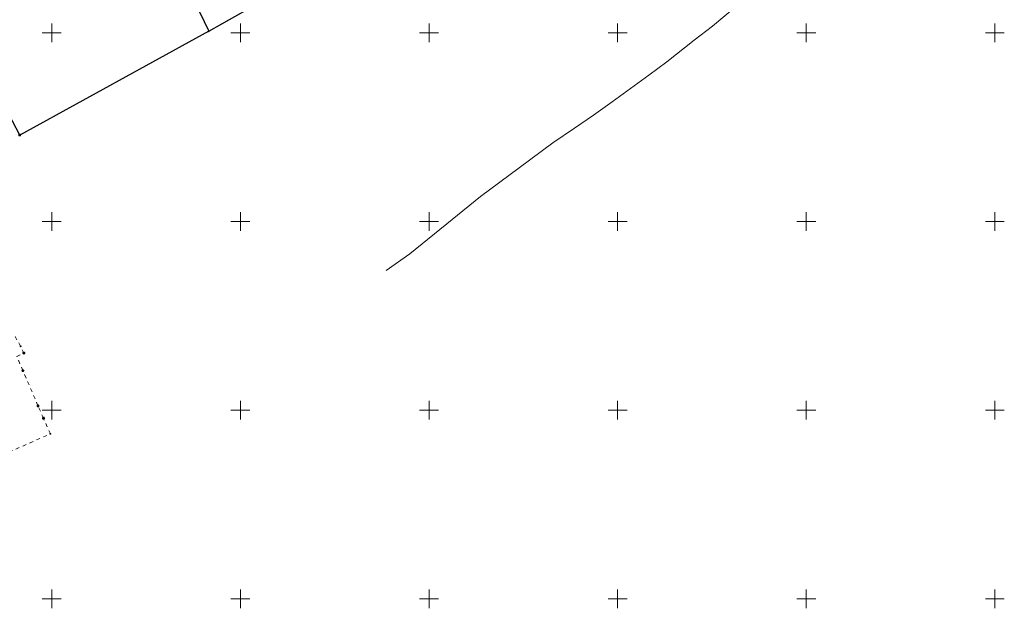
# Model space of a CAD drawing. Header units: millimetres. Extents: x 5507581 to 5508583, y 5765457 to 5766184.
# Tile 23 of 59: x 5507992 to 5508253, y 5765498 to 5765653. Entities that reach past the tile are written whole.
import ezdxf

# ---------------------------------------------------------------- set-up
doc = ezdxf.new("R2010")
doc.units = ezdxf.units.MM
doc.linetypes.add('PRZER1-1', pattern=[2, 1, -1])
doc.layers.get('0').update_dxf_attribs({"lineweight": 18})
for name, color, linetype, lineweight in [('EGDE', 122, 'Continuous', 18), ('EGPG', 7, 'Continuous', 18), ('Ramka sekcyjna', 7, 'Continuous', 18)]:
    doc.layers.add(name, color=color, linetype=linetype, lineweight=lineweight)
doc.layers.add('EGUG', color=7, linetype='Continuous', lineweight=18, true_color=0x008000)
doc.layers.add('SUEP', color=1, linetype='Continuous', lineweight=18, true_color=0xff0000)

# ---------------------------------------------------------------- blocks, each defined once
blk = doc.blocks.new('D_GEPPGD1_2')
at = {"true_color": 0xffffff}
blk.add_hatch(color=7, dxfattribs=at).paths.add_polyline_path([(0, -0.25), (0.077254, -0.237764), (0.146946, -0.202254), (0.202254, -0.146946), (0.237764, -0.077254), (0.25, 0), (0.237764, 0.077254), (0.202254, 0.146946), (0.146946, 0.202254), (0.077254, 0.237764), (0, 0.25), (-0.077254, 0.237764), (-0.146946, 0.202254), (-0.202254, 0.146946), (-0.237764, 0.077254), (-0.25, 0), (-0.237764, -0.077254), (-0.202254, -0.146946), (-0.146946, -0.202254), (-0.077254, -0.237764)])
blk.add_hatch(color=0).paths.add_polyline_path([(0, -0.045), (0.013906, -0.042798), (0.02645, -0.036406), (0.036406, -0.02645), (0.042798, -0.013906), (0.045, 0), (0.042798, 0.013906), (0.036406, 0.02645), (0.02645, 0.036406), (0.013906, 0.042798), (0, 0.045), (-0.013906, 0.042798), (-0.02645, 0.036406), (-0.036406, 0.02645), (-0.042798, 0.013906), (-0.045, 0), (-0.042798, -0.013906), (-0.036406, -0.02645), (-0.02645, -0.036406), (-0.013906, -0.042798)])
blk = doc.blocks.new('D_GEPPGD1_1')
at = {"true_color": 0xffffff}
blk.add_hatch(color=7, dxfattribs=at).paths.add_polyline_path([(0, -0.25), (0.077254, -0.237764), (0.146946, -0.202254), (0.202254, -0.146946), (0.237764, -0.077254), (0.25, 0), (0.237764, 0.077254), (0.202254, 0.146946), (0.146946, 0.202254), (0.077254, 0.237764), (0, 0.25), (-0.077254, 0.237764), (-0.146946, 0.202254), (-0.202254, 0.146946), (-0.237764, 0.077254), (-0.25, 0), (-0.237764, -0.077254), (-0.202254, -0.146946), (-0.146946, -0.202254), (-0.077254, -0.237764)])
at = {"color": 0}
blk.add_lwpolyline([(0, 0.25), (0.077254, 0.237764), (0.146946, 0.202254), (0.202254, 0.146946), (0.237764, 0.077254), (0.25, 0), (0.237764, -0.077254), (0.202254, -0.146946), (0.146946, -0.202254), (0.077254, -0.237764), (0, -0.25), (-0.077254, -0.237764), (-0.146946, -0.202254), (-0.202254, -0.146946), (-0.237764, -0.077254), (-0.25, 0), (-0.237764, 0.077254), (-0.202254, 0.146946), (-0.146946, 0.202254), (-0.077254, 0.237764)], close=True, dxfattribs=at)

msp = doc.modelspace()

# ---------------------------------------------------------------- linework, layer by layer
at = {"layer": 'EGDE', "linetype": 'Continuous', "lineweight": 30}
for points in [[(5507950.46, 5765701.22), (5508006.22, 5765723.86), (5508041.6, 5765650.4), (5507991.51, 5765622.92), (5507964.97, 5765673.55)], [(5508009.9, 5765725.43), (5508006.22, 5765723.86), (5508041.6, 5765650.4), (5508052, 5765656.28), (5508042.89, 5765674.75), (5508036.17, 5765670.87)]]:
    msp.add_lwpolyline(points, close=True, dxfattribs=at)
at = {"layer": 'EGUG', "color": 96, "linetype": 'PRZER1-1', "lineweight": 18, "true_color": 0x008000}
msp.add_lwpolyline([(5508052, 5765656.28), (5508041.6, 5765650.4), (5508022.82, 5765689.39), (5508006.22, 5765723.86), (5508009.9, 5765725.43), (5508036.17, 5765670.87), (5508042.89, 5765674.75), (5508056.04, 5765681.73), (5508065.53, 5765664.09)], close=True, dxfattribs=at)
msp.add_lwpolyline([(5507941.09, 5765517.82), (5507999.63, 5765543.74), (5507997.8, 5765547.87), (5507996.35, 5765551.17), (5507992.35, 5765560.48), (5507990.7, 5765564.26), (5507992.6, 5765565.13), (5507991.75, 5765566.94), (5507990.05, 5765569.95)], dxfattribs=at)
at = {"layer": 'Ramka sekcyjna', "color": 7, "linetype": 'Continuous', "lineweight": 18, "flags": 128}
for points in [[(5508000, 5765647.5), (5508000, 5765652.5)], [(5508000, 5765647.5), (5508000, 5765652.5)], [(5508050, 5765647.5), (5508050, 5765652.5)], [(5508100, 5765647.5), (5508100, 5765652.5)], [(5508150, 5765647.5), (5508150, 5765652.5)], [(5508200, 5765647.5), (5508200, 5765652.5)], [(5508250, 5765647.5), (5508250, 5765652.5)], [(5508000, 5765650), (5507997.5, 5765650)], [(5508000, 5765650), (5508002.5, 5765650)], [(5508052.5, 5765650), (5508047.5, 5765650)], [(5508102.5, 5765650), (5508097.5, 5765650)], [(5508152.5, 5765650), (5508147.5, 5765650)], [(5508202.5, 5765650), (5508197.5, 5765650)], [(5508252.5, 5765650), (5508247.5, 5765650)], [(5508000, 5765597.5), (5508000, 5765602.5)], [(5508000, 5765597.5), (5508000, 5765602.5)], [(5508050, 5765597.5), (5508050, 5765602.5)], [(5508100, 5765597.5), (5508100, 5765602.5)], [(5508150, 5765597.5), (5508150, 5765602.5)], [(5508200, 5765597.5), (5508200, 5765602.5)], [(5508250, 5765597.5), (5508250, 5765602.5)], [(5508000, 5765600), (5507997.5, 5765600)], [(5508000, 5765600), (5508002.5, 5765600)], [(5508052.5, 5765600), (5508047.5, 5765600)], [(5508102.5, 5765600), (5508097.5, 5765600)], [(5508152.5, 5765600), (5508147.5, 5765600)], [(5508202.5, 5765600), (5508197.5, 5765600)], [(5508252.5, 5765600), (5508247.5, 5765600)], [(5508000, 5765547.5), (5508000, 5765552.5)], [(5508000, 5765547.5), (5508000, 5765552.5)], [(5508050, 5765547.5), (5508050, 5765552.5)], [(5508100, 5765547.5), (5508100, 5765552.5)], [(5508150, 5765547.5), (5508150, 5765552.5)], [(5508200, 5765547.5), (5508200, 5765552.5)], [(5508250, 5765547.5), (5508250, 5765552.5)], [(5508000, 5765550), (5507997.5, 5765550)], [(5508000, 5765550), (5508002.5, 5765550)], [(5508052.5, 5765550), (5508047.5, 5765550)], [(5508102.5, 5765550), (5508097.5, 5765550)], [(5508152.5, 5765550), (5508147.5, 5765550)], [(5508202.5, 5765550), (5508197.5, 5765550)], [(5508252.5, 5765550), (5508247.5, 5765550)], [(5508000, 5765500), (5508000, 5765502.5)], [(5508000, 5765500), (5508000, 5765502.5)], [(5508050, 5765500), (5508050, 5765502.5)], [(5508100, 5765500), (5508100, 5765502.5)], [(5508150, 5765500), (5508150, 5765502.5)], [(5508200, 5765500), (5508200, 5765502.5)], [(5508250, 5765500), (5508250, 5765502.5)], [(5508000, 5765500), (5507997.5, 5765500)], [(5508000, 5765500), (5507997.5, 5765500)], [(5508000, 5765500), (5508002.5, 5765500)], [(5508000, 5765500), (5508000, 5765497.5)], [(5508000, 5765500), (5508000, 5765497.5)], [(5508000, 5765500), (5508002.5, 5765500)], [(5508052.5, 5765500), (5508047.5, 5765500)], [(5508052.5, 5765500), (5508047.5, 5765500)], [(5508050, 5765500), (5508050, 5765497.5)], [(5508102.5, 5765500), (5508097.5, 5765500)], [(5508102.5, 5765500), (5508097.5, 5765500)], [(5508100, 5765500), (5508100, 5765497.5)], [(5508152.5, 5765500), (5508147.5, 5765500)], [(5508152.5, 5765500), (5508147.5, 5765500)], [(5508150, 5765500), (5508150, 5765497.5)], [(5508202.5, 5765500), (5508197.5, 5765500)], [(5508202.5, 5765500), (5508197.5, 5765500)], [(5508200, 5765500), (5508200, 5765497.5)], [(5508252.5, 5765500), (5508247.5, 5765500)], [(5508252.5, 5765500), (5508247.5, 5765500)], [(5508250, 5765500), (5508250, 5765497.5)]]:
    msp.add_lwpolyline(points, dxfattribs=at)
at = {"layer": 'SUEP', "color": 1, "linetype": 'Continuous', "lineweight": 18, "true_color": 0xff0000}
msp.add_lwpolyline([(5508088.62, 5765586.98), (5508094.96, 5765591.46), (5508106.14, 5765600.57), (5508113.66, 5765606.61), (5508123.88, 5765614.24), (5508132.8, 5765620.87), (5508138.6, 5765624.71), (5508143.59, 5765628.21), (5508148.55, 5765631.68), (5508158.24, 5765638.79), (5508163.02, 5765642.35), (5508170.28, 5765648.04), (5508175.19, 5765651.76), (5508182.24, 5765657.71)], dxfattribs=at)

# ---------------------------------------------------------------- block references
at = {"layer": 'EGPG', "color": 7, "linetype": 'Continuous', "lineweight": 18}
for name, p in [('D_GEPPGD1_2', (5508041.6, 5765650.4)), ('D_GEPPGD1_1', (5507991.51, 5765622.92)), ('D_GEPPGD1_2', (5507991.75, 5765566.94)), ('D_GEPPGD1_1', (5507992.6, 5765565.13)), ('D_GEPPGD1_1', (5507992.35, 5765560.48)), ('D_GEPPGD1_1', (5507996.35, 5765551.17)), ('D_GEPPGD1_1', (5507997.8, 5765547.87)), ('D_GEPPGD1_2', (5507999.63, 5765543.74))]:
    msp.add_blockref(name, p, dxfattribs=at)

doc.saveas('drawing.dxf')
